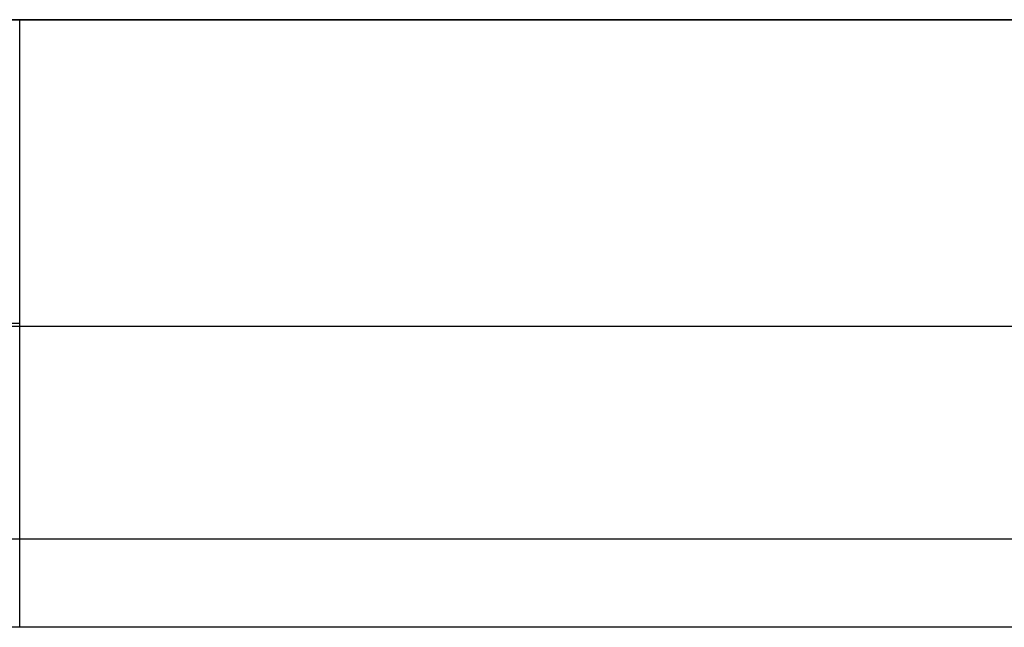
# Model space of a CAD drawing. Header units: millimetres. Extents: x 4627 to 5374, y -356 to 20.
# Tile 6 of 44: x 4738 to 4770, y -300 to -280. Entities that reach past the tile are written whole.
import ezdxf

# ---------------------------------------------------------------- set-up
doc = ezdxf.new("R2010")
doc.units = ezdxf.units.MM
doc.layers.add('Slope storage bench', color=7, linetype='Continuous', true_color=0x000000)

msp = doc.modelspace()

# ---------------------------------------------------------------- linework, layer by layer
at = {"layer": 'Slope storage bench'}
for p, q in [((4722.803, -280, -280), (5282.146, -280, -280)), ((5282.146, -280, -150), (4722.803, -280, -150)), ((4912.474, -280, -15), (4737.803, -280, -15)), ((4737.803, -300, -15), (4737.803, -280, -15)), ((4737.803, -280, -15), (4737.803, -280, -15)), ((5290.835, -290.1, -300), (4714.113, -290.1, -300)), ((4737.803, -290, -15), (4737.291, -290, -14.991)), ((5290.835, -297.1, -297.1), (4714.113, -297.1, -297.1)), ((5292.246, -300, -150), (4712.703, -300, -150)), ((5290.835, -300, -290.1), (4714.113, -300, -290.1)), ((4912.474, -300, -15), (4737.803, -300, -15)), ((4737.803, -300, -15), (4737.803, -300, -15))]:
    msp.add_line(p, q, dxfattribs=at)

doc.saveas('drawing.dxf')
